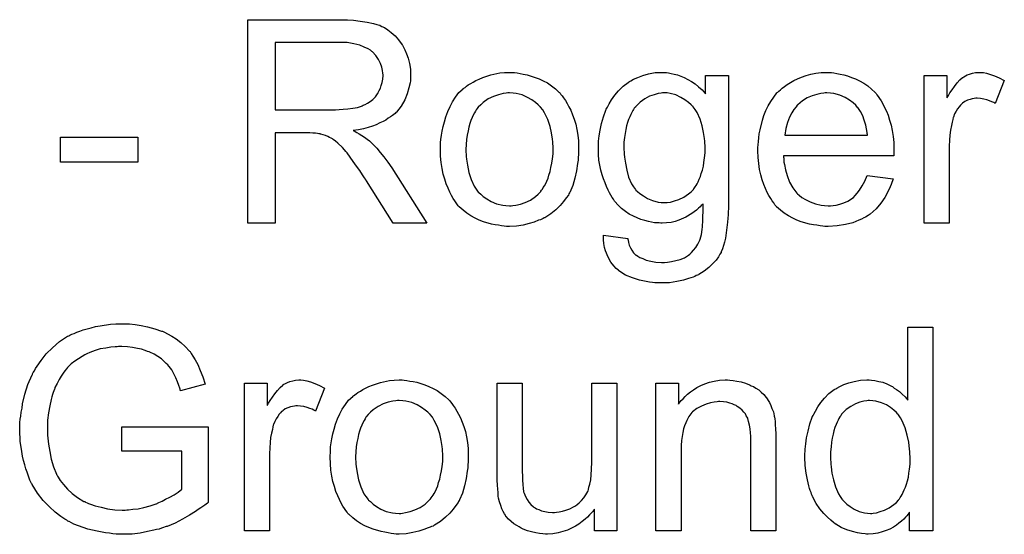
# Model space of a CAD drawing. Extents: x -1.6 to 9, y -2.8 to 5.2.
# Tile 165 of 197: x 5.213 to 5.601, y 3.728 to 3.93. Entities that reach past the tile are written whole.
import ezdxf

# ---------------------------------------------------------------- set-up
doc = ezdxf.new("R2010")
doc.units = 0
doc.layers.add('dfn6-15-57-c_document', color=1, linetype='CONTINUOUS')

msp = doc.modelspace()

# ---------------------------------------------------------------- linework, layer by layer
at = {"layer": 'dfn6-15-57-c_document', "color": 1}
for points in [[(5.341108, 3.929827), (5.34215, 3.929827), (5.344579, 3.929712), (5.347125, 3.929365), (5.349901, 3.929018), (5.352447, 3.928439), (5.35372, 3.928092), (5.354761, 3.927745), (5.354877, 3.927745), (5.354992, 3.927629), (5.355686, 3.927282), (5.356728, 3.926819), (5.358001, 3.926009), (5.359389, 3.924968), (5.360893, 3.92358), (5.362281, 3.92196), (5.36367, 3.920109), (5.36367, 3.919993), (5.363785, 3.919877), (5.364248, 3.919183), (5.364711, 3.918026), (5.365405, 3.916522), (5.365984, 3.914787), (5.366562, 3.912704), (5.366909, 3.910506), (5.367025, 3.908076), (5.367025, 3.90796), (5.367025, 3.907729), (5.367025, 3.907266), (5.366909, 3.906688), (5.366909, 3.905878), (5.366794, 3.905068), (5.366331, 3.903101), (5.365637, 3.900787), (5.364711, 3.898357), (5.363323, 3.895927), (5.362397, 3.89477), (5.361471, 3.893613), (5.361356, 3.893498), (5.36124, 3.893382), (5.360893, 3.893035), (5.36043, 3.892688), (5.359852, 3.892225), (5.359158, 3.891762), (5.358232, 3.891184), (5.357306, 3.89049), (5.356149, 3.889911), (5.354877, 3.889332), (5.353488, 3.888638), (5.351984, 3.88806), (5.350249, 3.887597), (5.348513, 3.887019), (5.346546, 3.886671), (5.344464, 3.886324), (5.344695, 3.886209), (5.345158, 3.885977), (5.345852, 3.885514), (5.346778, 3.885052), (5.34886, 3.883779), (5.349901, 3.882969), (5.350827, 3.882275), (5.351059, 3.882043), (5.351637, 3.881465), (5.352563, 3.880539), (5.35372, 3.879382), (5.354992, 3.877762), (5.356496, 3.876027), (5.358001, 3.873944), (5.35962, 3.87163), (5.373389, 3.849879), (5.360199, 3.849879), (5.34967, 3.86654), (5.34967, 3.866655), (5.349439, 3.866887), (5.349207, 3.867234), (5.34886, 3.867697), (5.34805, 3.868969), (5.347009, 3.870589), (5.345736, 3.872325), (5.344464, 3.874176), (5.343191, 3.875911), (5.342034, 3.877531), (5.341918, 3.877647), (5.341571, 3.87811), (5.340993, 3.878804), (5.340183, 3.879614), (5.338447, 3.881349), (5.337522, 3.882159), (5.336596, 3.882853), (5.33648, 3.882969), (5.336249, 3.883085), (5.335786, 3.883316), (5.335092, 3.883663), (5.334398, 3.88401), (5.333588, 3.884357), (5.331737, 3.884936), (5.331621, 3.884936), (5.33139, 3.885052), (5.330927, 3.885052), (5.330348, 3.885167), (5.329538, 3.885283), (5.328613, 3.885283), (5.32734, 3.885399), (5.313687, 3.885399), (5.313687, 3.849879), (5.303043, 3.849879), (5.303043, 3.929943), (5.340183, 3.929943), (5.341108, 3.929827)], [(5.33891, 3.921034), (5.313687, 3.921034), (5.313687, 3.894539), (5.337522, 3.894539), (5.33891, 3.894655), (5.34053, 3.89477), (5.342381, 3.894886), (5.344232, 3.895117), (5.346083, 3.895465), (5.347703, 3.895927), (5.347935, 3.896043), (5.348397, 3.896274), (5.349092, 3.896622), (5.350017, 3.897084), (5.351059, 3.897779), (5.3521, 3.898588), (5.353141, 3.89963), (5.353951, 3.900787), (5.354067, 3.900903), (5.354298, 3.901365), (5.354645, 3.902059), (5.355108, 3.902985), (5.355455, 3.904026), (5.355802, 3.905183), (5.356034, 3.906572), (5.356149, 3.90796), (5.356149, 3.908076), (5.356149, 3.908192), (5.356034, 3.908886), (5.355918, 3.909927), (5.355686, 3.911316), (5.355108, 3.912704), (5.354414, 3.914324), (5.353373, 3.915828), (5.351984, 3.917332), (5.351753, 3.917448), (5.351174, 3.91791), (5.350249, 3.918489), (5.348744, 3.919183), (5.347009, 3.919877), (5.344695, 3.920456), (5.342034, 3.920919), (5.33891, 3.921034)], [(5.407867, 3.909117), (5.408908, 3.909001), (5.410065, 3.90877), (5.411338, 3.908539), (5.412842, 3.908307), (5.415966, 3.907266), (5.417586, 3.906688), (5.419206, 3.905878), (5.420826, 3.905068), (5.422445, 3.903911), (5.423949, 3.902754), (5.425454, 3.901365), (5.425569, 3.90125), (5.425801, 3.901018), (5.426148, 3.900555), (5.426611, 3.899977), (5.427189, 3.899167), (5.427883, 3.898126), (5.428578, 3.896969), (5.429272, 3.895696), (5.429966, 3.894308), (5.43066, 3.892572), (5.431354, 3.890837), (5.431933, 3.88887), (5.432396, 3.886787), (5.432743, 3.884589), (5.432974, 3.882275), (5.43309, 3.879729), (5.43309, 3.879614), (5.43309, 3.879267), (5.43309, 3.878688), (5.43309, 3.877878), (5.432974, 3.876953), (5.432858, 3.875796), (5.432858, 3.874639), (5.432627, 3.873366), (5.43228, 3.870473), (5.431586, 3.867581), (5.430776, 3.864688), (5.429619, 3.862027), (5.429619, 3.861912), (5.429503, 3.861796), (5.429272, 3.861449), (5.42904, 3.860986), (5.42823, 3.859829), (5.427189, 3.858441), (5.425801, 3.856821), (5.424065, 3.855201), (5.422098, 3.853581), (5.419784, 3.852077), (5.419669, 3.852077), (5.419553, 3.851961), (5.419206, 3.85173), (5.418627, 3.851499), (5.418049, 3.851267), (5.417355, 3.851036), (5.415619, 3.850342), (5.413652, 3.849763), (5.411222, 3.849185), (5.408677, 3.848722), (5.4059, 3.848606), (5.404743, 3.848606), (5.403818, 3.848722), (5.402776, 3.848838), (5.401619, 3.849069), (5.400231, 3.8493), (5.398843, 3.849532), (5.395719, 3.850457), (5.393983, 3.851151), (5.392363, 3.851846), (5.390744, 3.852771), (5.389124, 3.853813), (5.38762, 3.85497), (5.386116, 3.856358), (5.386, 3.856474), (5.385769, 3.856705), (5.385421, 3.857168), (5.384959, 3.857862), (5.38438, 3.858672), (5.383802, 3.859598), (5.383107, 3.860755), (5.382413, 3.862143), (5.381719, 3.863647), (5.381025, 3.865383), (5.380446, 3.867234), (5.379868, 3.869201), (5.379405, 3.871399), (5.379058, 3.873713), (5.378827, 3.876258), (5.378711, 3.878919), (5.378711, 3.879151), (5.378711, 3.879614), (5.378827, 3.880424), (5.378827, 3.881581), (5.378942, 3.882853), (5.379174, 3.884473), (5.379405, 3.886093), (5.379868, 3.887944), (5.380331, 3.889795), (5.380909, 3.891762), (5.381603, 3.893845), (5.382529, 3.895812), (5.383454, 3.897663), (5.384727, 3.899514), (5.386, 3.90125), (5.38762, 3.902754), (5.387735, 3.902869), (5.387967, 3.902985), (5.38843, 3.903332), (5.389008, 3.903795), (5.389702, 3.904258), (5.390628, 3.904836), (5.391553, 3.905415), (5.392711, 3.905993), (5.393983, 3.906572), (5.395372, 3.90715), (5.398495, 3.908192), (5.402082, 3.909001), (5.403933, 3.909117), (5.4059, 3.909233), (5.407057, 3.909233), (5.407867, 3.909117)], [(5.467684, 3.909117), (5.468494, 3.909002), (5.469535, 3.90877), (5.470692, 3.908539), (5.471965, 3.908192), (5.473238, 3.907729), (5.474626, 3.90715), (5.476015, 3.906456), (5.477519, 3.905646), (5.478907, 3.904721), (5.480295, 3.903564), (5.481684, 3.902291), (5.482957, 3.900787), (5.482957, 3.90796), (5.491981, 3.90796), (5.491981, 3.857747), (5.491981, 3.857631), (5.491981, 3.857168), (5.491981, 3.856474), (5.491981, 3.855548), (5.491865, 3.854507), (5.491865, 3.853234), (5.49175, 3.851846), (5.491634, 3.850342), (5.491287, 3.847218), (5.490824, 3.843978), (5.490477, 3.842474), (5.49013, 3.841086), (5.489667, 3.839813), (5.489204, 3.838656), (5.489204, 3.83854), (5.489089, 3.838425), (5.488626, 3.83773), (5.488047, 3.836689), (5.487122, 3.835416), (5.485849, 3.834028), (5.484345, 3.832524), (5.482494, 3.83102), (5.480411, 3.829747), (5.480295, 3.829747), (5.48018, 3.829631), (5.479833, 3.8294), (5.47937, 3.829284), (5.478791, 3.828937), (5.478097, 3.828706), (5.476362, 3.828127), (5.474279, 3.827433), (5.471734, 3.82697), (5.468841, 3.826508), (5.465717, 3.826392), (5.464676, 3.826392), (5.463982, 3.826507), (5.463056, 3.826507), (5.462131, 3.826623), (5.460974, 3.826739), (5.459701, 3.82697), (5.45704, 3.827549), (5.454263, 3.828359), (5.451486, 3.829516), (5.448941, 3.831135), (5.448825, 3.831251), (5.448709, 3.831367), (5.447899, 3.832061), (5.446974, 3.833102), (5.445817, 3.834606), (5.44466, 3.836573), (5.443618, 3.839003), (5.443271, 3.840391), (5.44304, 3.841896), (5.442809, 3.8434), (5.442809, 3.845135), (5.452412, 3.843862), (5.452412, 3.843631), (5.452527, 3.843168), (5.452759, 3.842358), (5.45299, 3.841317), (5.453453, 3.840276), (5.454032, 3.839234), (5.454726, 3.838193), (5.455651, 3.837383), (5.455883, 3.837267), (5.456346, 3.83692), (5.457155, 3.836458), (5.458312, 3.835995), (5.459701, 3.835416), (5.461436, 3.834954), (5.463519, 3.834606), (5.465717, 3.834491), (5.466874, 3.834491), (5.468031, 3.834606), (5.469651, 3.834838), (5.471271, 3.835185), (5.473006, 3.835648), (5.474742, 3.836342), (5.476246, 3.837268), (5.476362, 3.837383), (5.476824, 3.83773), (5.477519, 3.838425), (5.478328, 3.839235), (5.479138, 3.840392), (5.479948, 3.841664), (5.480758, 3.843168), (5.481337, 3.844904), (5.481337, 3.845019), (5.481452, 3.845482), (5.481568, 3.846408), (5.481684, 3.847565), (5.4818, 3.848375), (5.4818, 3.8493), (5.481915, 3.850342), (5.481915, 3.851499), (5.481915, 3.852771), (5.482031, 3.854276), (5.482031, 3.85578), (5.482031, 3.857515), (5.481915, 3.857399), (5.481684, 3.857168), (5.481337, 3.856821), (5.480874, 3.856358), (5.480295, 3.85578), (5.479485, 3.855085), (5.47856, 3.854391), (5.477634, 3.853697), (5.475205, 3.852309), (5.472543, 3.851036), (5.471039, 3.850573), (5.46942, 3.850226), (5.467684, 3.849994), (5.465949, 3.849879), (5.46537, 3.849879), (5.464792, 3.849994), (5.463982, 3.849994), (5.46294, 3.85011), (5.461783, 3.850342), (5.460511, 3.850573), (5.459122, 3.85092), (5.457618, 3.851383), (5.456114, 3.851961), (5.45461, 3.852656), (5.45299, 3.853465), (5.451486, 3.854507), (5.449982, 3.855664), (5.448594, 3.856936), (5.447321, 3.858441), (5.447205, 3.858556), (5.44709, 3.858788), (5.446742, 3.859366), (5.44628, 3.859945), (5.445817, 3.86087), (5.445238, 3.861796), (5.44466, 3.862953), (5.444081, 3.864341), (5.443503, 3.86573), (5.442924, 3.867349), (5.442346, 3.868969), (5.441883, 3.87082), (5.441073, 3.874754), (5.440957, 3.876953), (5.440842, 3.879151), (5.440842, 3.879267), (5.440842, 3.879498), (5.440842, 3.879961), (5.440842, 3.880539), (5.440957, 3.881349), (5.440957, 3.882159), (5.441189, 3.884242), (5.441536, 3.886556), (5.442114, 3.889101), (5.442809, 3.891762), (5.44385, 3.894423), (5.44385, 3.894539), (5.443966, 3.89477), (5.444197, 3.895117), (5.444428, 3.89558), (5.445123, 3.896853), (5.446048, 3.898473), (5.447321, 3.900208), (5.448825, 3.901944), (5.45056, 3.903795), (5.452527, 3.905299), (5.452643, 3.905299), (5.452759, 3.905415), (5.453106, 3.905646), (5.453569, 3.905878), (5.454726, 3.906572), (5.456346, 3.907266), (5.458312, 3.90796), (5.460626, 3.908654), (5.463172, 3.909117), (5.465949, 3.909233), (5.46699, 3.909233), (5.467684, 3.909117)], [(5.532592, 3.909117), (5.533517, 3.909002), (5.534674, 3.90877), (5.535947, 3.908539), (5.537451, 3.908192), (5.53884, 3.907845), (5.540459, 3.907266), (5.541963, 3.906688), (5.543583, 3.905878), (5.545203, 3.904952), (5.546823, 3.903911), (5.548327, 3.902638), (5.549715, 3.90125), (5.549831, 3.901134), (5.550062, 3.900903), (5.55041, 3.90044), (5.550872, 3.899746), (5.551451, 3.898936), (5.552029, 3.89801), (5.552724, 3.896853), (5.553418, 3.895465), (5.554112, 3.893961), (5.554806, 3.892341), (5.555385, 3.89049), (5.555963, 3.888523), (5.556426, 3.886324), (5.556773, 3.88401), (5.557005, 3.881581), (5.55712, 3.87892), (5.55712, 3.878804), (5.55712, 3.878341), (5.55712, 3.877531), (5.557005, 3.876374), (5.513617, 3.876374), (5.513617, 3.876258), (5.513617, 3.875911), (5.513733, 3.875449), (5.513733, 3.874754), (5.513848, 3.873945), (5.51408, 3.873019), (5.514427, 3.870936), (5.515121, 3.868622), (5.516047, 3.866077), (5.517319, 3.863763), (5.518939, 3.86168), (5.519055, 3.86168), (5.519171, 3.861449), (5.519865, 3.86087), (5.520906, 3.860061), (5.522294, 3.859251), (5.524146, 3.858325), (5.526228, 3.857515), (5.528542, 3.856937), (5.529815, 3.856821), (5.531203, 3.856705), (5.532129, 3.856705), (5.53317, 3.856821), (5.534443, 3.857052), (5.535831, 3.857399), (5.537451, 3.857862), (5.538955, 3.858556), (5.540459, 3.859482), (5.540575, 3.859598), (5.541154, 3.860061), (5.541848, 3.860755), (5.542658, 3.86168), (5.543583, 3.862953), (5.544625, 3.864573), (5.545666, 3.866424), (5.546592, 3.868622), (5.556773, 3.86735), (5.556773, 3.867234), (5.556657, 3.867003), (5.556542, 3.86654), (5.55631, 3.865845), (5.555963, 3.865151), (5.555616, 3.864226), (5.55469, 3.862259), (5.553533, 3.860061), (5.551914, 3.857747), (5.550062, 3.855548), (5.547748, 3.853466), (5.547633, 3.853466), (5.547401, 3.853234), (5.547054, 3.853003), (5.546592, 3.852656), (5.545897, 3.852309), (5.545203, 3.851961), (5.544278, 3.851499), (5.543236, 3.851036), (5.542079, 3.850573), (5.540922, 3.85011), (5.53803, 3.849416), (5.53479, 3.848838), (5.531203, 3.848606), (5.529931, 3.848606), (5.529121, 3.848722), (5.528079, 3.848838), (5.526807, 3.849069), (5.525418, 3.8493), (5.523914, 3.849532), (5.520675, 3.850457), (5.518939, 3.851152), (5.517319, 3.851846), (5.515584, 3.852771), (5.513964, 3.853813), (5.51246, 3.85497), (5.510956, 3.856358), (5.51084, 3.856474), (5.510609, 3.856705), (5.510262, 3.857168), (5.509799, 3.857862), (5.50922, 3.858672), (5.508642, 3.859598), (5.507948, 3.860755), (5.507253, 3.862027), (5.506559, 3.863532), (5.505865, 3.865151), (5.505287, 3.867003), (5.504708, 3.868969), (5.504245, 3.871052), (5.503898, 3.873366), (5.503667, 3.875796), (5.503551, 3.878341), (5.503551, 3.878457), (5.503551, 3.879035), (5.503551, 3.879729), (5.503667, 3.880771), (5.503783, 3.882044), (5.503898, 3.883432), (5.50413, 3.885052), (5.504477, 3.886671), (5.505402, 3.890374), (5.505981, 3.892225), (5.506675, 3.894192), (5.507601, 3.896043), (5.508642, 3.897779), (5.509799, 3.899514), (5.511072, 3.901134), (5.511187, 3.90125), (5.511419, 3.901481), (5.511882, 3.901828), (5.51246, 3.902407), (5.513154, 3.902985), (5.51408, 3.903679), (5.515121, 3.904489), (5.516394, 3.905184), (5.517667, 3.905993), (5.519171, 3.906688), (5.52079, 3.907382), (5.522526, 3.90796), (5.524377, 3.908539), (5.526344, 3.908886), (5.528427, 3.909117), (5.530625, 3.909233), (5.531782, 3.909233), (5.532592, 3.909117)], [(5.592293, 3.909117), (5.593566, 3.908886), (5.59507, 3.908423), (5.59669, 3.907845), (5.598541, 3.907035), (5.600508, 3.905993), (5.596921, 3.896969), (5.596805, 3.897084), (5.596342, 3.897316), (5.595648, 3.897663), (5.594723, 3.89801), (5.593681, 3.898357), (5.592409, 3.898704), (5.591136, 3.898936), (5.589863, 3.899051), (5.589285, 3.899051), (5.588706, 3.898936), (5.587896, 3.89882), (5.587087, 3.898589), (5.586045, 3.898242), (5.585004, 3.897779), (5.584078, 3.897084), (5.583963, 3.896969), (5.583615, 3.896737), (5.583268, 3.896275), (5.58269, 3.895696), (5.582111, 3.894886), (5.581533, 3.893961), (5.580954, 3.892919), (5.580492, 3.891647), (5.580376, 3.891415), (5.58026, 3.890721), (5.580029, 3.88968), (5.579682, 3.888291), (5.579335, 3.886556), (5.579103, 3.884589), (5.578988, 3.882506), (5.578872, 3.880192), (5.578872, 3.849879), (5.569037, 3.849879), (5.569037, 3.90796), (5.577946, 3.90796), (5.577946, 3.899167), (5.578062, 3.899283), (5.578525, 3.900093), (5.579103, 3.901134), (5.580029, 3.902407), (5.580954, 3.903679), (5.581996, 3.905068), (5.583037, 3.906225), (5.584078, 3.90715), (5.584194, 3.907266), (5.584541, 3.907497), (5.585235, 3.907845), (5.58593, 3.908192), (5.586855, 3.908539), (5.588012, 3.908886), (5.589169, 3.909117), (5.590442, 3.909233), (5.591252, 3.909233), (5.592293, 3.909117)], [(5.4059, 3.901134), (5.405206, 3.901134), (5.404628, 3.901018), (5.403355, 3.900903), (5.401619, 3.90044), (5.399653, 3.899745), (5.39757, 3.89882), (5.395603, 3.897432), (5.394562, 3.896506), (5.393636, 3.89558), (5.393636, 3.895465), (5.393405, 3.895349), (5.393173, 3.895002), (5.392826, 3.894539), (5.392479, 3.893961), (5.392132, 3.893266), (5.391669, 3.892341), (5.391206, 3.891415), (5.390744, 3.890258), (5.390281, 3.889101), (5.389934, 3.887713), (5.389587, 3.886209), (5.389239, 3.884589), (5.389008, 3.882853), (5.388892, 3.880886), (5.388777, 3.878919), (5.388777, 3.878804), (5.388777, 3.878457), (5.388777, 3.877878), (5.388892, 3.877068), (5.388892, 3.876143), (5.389008, 3.875101), (5.389355, 3.872672), (5.389934, 3.869895), (5.390859, 3.867118), (5.392016, 3.864457), (5.392826, 3.8633), (5.393636, 3.862143), (5.393752, 3.862143), (5.393868, 3.861912), (5.394562, 3.861333), (5.395603, 3.860407), (5.396991, 3.859482), (5.398727, 3.858441), (5.40081, 3.857515), (5.403239, 3.856936), (5.404512, 3.856821), (5.4059, 3.856705), (5.406595, 3.856705), (5.407173, 3.856821), (5.408446, 3.857052), (5.410181, 3.857399), (5.412032, 3.858093), (5.414115, 3.859019), (5.416082, 3.860407), (5.417123, 3.861333), (5.418049, 3.862259), (5.418164, 3.862374), (5.41828, 3.86249), (5.418512, 3.862837), (5.418859, 3.8633), (5.419206, 3.863878), (5.419669, 3.864573), (5.420131, 3.865498), (5.420594, 3.866424), (5.421057, 3.867581), (5.421404, 3.868854), (5.421867, 3.870242), (5.422214, 3.871746), (5.422561, 3.873482), (5.422792, 3.875217), (5.423024, 3.877184), (5.423024, 3.879267), (5.423024, 3.879382), (5.423024, 3.879729), (5.423024, 3.880308), (5.422908, 3.881002), (5.422908, 3.881928), (5.422792, 3.882969), (5.422445, 3.885399), (5.421867, 3.887944), (5.420941, 3.890721), (5.419669, 3.893266), (5.418974, 3.894539), (5.418049, 3.89558), (5.418049, 3.895696), (5.417817, 3.895812), (5.417123, 3.896506), (5.416082, 3.897316), (5.414694, 3.898357), (5.412958, 3.899398), (5.410875, 3.900324), (5.408561, 3.900903), (5.407289, 3.901018), (5.4059, 3.901134)], [(5.467916, 3.901134), (5.466064, 3.901134), (5.465601, 3.901018), (5.464329, 3.900903), (5.462825, 3.90044), (5.460974, 3.899861), (5.459122, 3.89882), (5.457271, 3.897547), (5.456346, 3.896622), (5.45542, 3.895696), (5.45542, 3.89558), (5.455189, 3.895465), (5.454957, 3.895117), (5.454726, 3.894655), (5.454379, 3.894192), (5.454032, 3.893498), (5.453569, 3.892688), (5.453222, 3.891762), (5.452759, 3.890721), (5.452296, 3.889448), (5.451949, 3.888175), (5.451602, 3.886787), (5.45137, 3.885167), (5.451139, 3.883548), (5.450908, 3.881812), (5.450908, 3.879845), (5.450908, 3.879729), (5.450908, 3.879382), (5.450908, 3.878804), (5.451023, 3.877994), (5.451023, 3.877068), (5.451139, 3.875911), (5.451486, 3.873482), (5.452065, 3.870705), (5.452759, 3.868044), (5.453916, 3.865383), (5.45461, 3.864226), (5.45542, 3.863184), (5.455651, 3.862953), (5.45623, 3.862374), (5.457155, 3.861564), (5.458544, 3.860639), (5.460164, 3.859598), (5.462131, 3.858788), (5.464329, 3.858209), (5.465486, 3.858093), (5.466758, 3.857978), (5.467453, 3.857978), (5.467916, 3.858094), (5.469188, 3.858209), (5.470808, 3.858672), (5.472543, 3.859251), (5.47451, 3.860176), (5.476362, 3.861449), (5.477287, 3.862259), (5.478213, 3.863184), (5.478213, 3.8633), (5.478444, 3.863416), (5.478676, 3.863763), (5.478907, 3.864226), (5.479254, 3.864689), (5.479717, 3.865383), (5.480064, 3.866193), (5.480527, 3.867234), (5.48099, 3.868275), (5.481337, 3.869432), (5.4818, 3.870821), (5.482147, 3.872325), (5.482378, 3.873829), (5.482609, 3.875564), (5.482841, 3.877531), (5.482841, 3.879498), (5.482841, 3.879614), (5.482841, 3.879961), (5.482841, 3.880539), (5.482725, 3.881234), (5.482725, 3.882159), (5.482609, 3.8832), (5.482262, 3.885515), (5.481684, 3.888176), (5.480874, 3.890837), (5.479717, 3.893498), (5.478907, 3.894655), (5.478097, 3.895696), (5.478097, 3.895812), (5.477866, 3.895927), (5.477287, 3.896506), (5.476246, 3.897432), (5.474858, 3.898473), (5.473238, 3.899398), (5.471271, 3.900324), (5.469073, 3.900903), (5.467916, 3.901134)], [(5.530741, 3.901134), (5.530046, 3.901134), (5.529584, 3.901018), (5.528311, 3.900903), (5.526807, 3.900555), (5.524956, 3.899977), (5.522989, 3.899167), (5.521137, 3.89801), (5.519286, 3.896506), (5.519055, 3.896275), (5.518592, 3.895696), (5.517782, 3.894655), (5.516972, 3.893266), (5.516047, 3.891647), (5.515237, 3.889564), (5.514543, 3.887134), (5.514195, 3.884473), (5.546707, 3.884473), (5.546707, 3.884589), (5.546707, 3.88482), (5.546592, 3.885167), (5.546592, 3.88563), (5.54636, 3.887019), (5.546013, 3.888523), (5.545435, 3.890374), (5.544856, 3.892109), (5.54393, 3.893845), (5.542889, 3.895349), (5.542889, 3.895465), (5.542658, 3.89558), (5.542079, 3.896275), (5.541038, 3.8972), (5.53965, 3.898242), (5.537914, 3.899283), (5.535831, 3.900208), (5.533402, 3.900903), (5.532129, 3.901018), (5.530741, 3.901134)], [(5.259771, 3.873944), (5.229342, 3.873944), (5.229342, 3.883779), (5.259771, 3.883779), (5.259771, 3.873944)], [(5.25549, 3.810263), (5.256416, 3.810263), (5.258614, 3.810032), (5.261044, 3.809685), (5.263589, 3.809106), (5.266366, 3.808412), (5.269027, 3.807486), (5.269143, 3.807486), (5.269374, 3.807371), (5.269721, 3.807255), (5.270184, 3.807023), (5.271457, 3.806329), (5.273077, 3.805519), (5.274812, 3.804362), (5.276663, 3.802974), (5.278399, 3.80147), (5.280019, 3.799619), (5.28025, 3.799387), (5.280713, 3.798693), (5.281407, 3.797652), (5.282333, 3.796148), (5.283258, 3.794296), (5.2843, 3.791983), (5.285341, 3.789437), (5.286151, 3.786545), (5.276548, 3.783999), (5.276548, 3.784115), (5.276432, 3.784231), (5.276316, 3.784578), (5.276201, 3.785041), (5.275854, 3.786082), (5.275391, 3.78747), (5.274697, 3.78909), (5.273887, 3.790594), (5.273077, 3.792214), (5.272035, 3.793602), (5.27192, 3.793718), (5.271573, 3.794181), (5.270878, 3.794759), (5.270069, 3.795569), (5.269027, 3.796495), (5.267639, 3.79742), (5.266135, 3.798346), (5.264399, 3.799156), (5.264168, 3.799272), (5.263589, 3.799503), (5.262548, 3.79985), (5.26116, 3.800313), (5.25954, 3.80066), (5.257689, 3.801007), (5.255606, 3.801238), (5.253408, 3.801354), (5.252135, 3.801354), (5.251556, 3.801238), (5.250862, 3.801238), (5.249127, 3.801123), (5.24716, 3.800776), (5.244962, 3.800429), (5.242879, 3.79985), (5.240796, 3.79904), (5.240565, 3.798925), (5.239871, 3.798693), (5.238945, 3.798115), (5.237788, 3.797536), (5.2364, 3.79661), (5.234896, 3.795685), (5.233507, 3.794528), (5.232235, 3.793255), (5.232119, 3.79314), (5.231656, 3.792677), (5.231078, 3.791867), (5.230383, 3.790941), (5.229574, 3.789784), (5.228764, 3.788396), (5.227954, 3.786892), (5.227144, 3.785272), (5.227144, 3.785156), (5.227028, 3.784925), (5.226912, 3.784578), (5.226681, 3.783999), (5.22645, 3.783305), (5.226218, 3.782495), (5.225871, 3.78157), (5.22564, 3.780528), (5.225061, 3.778099), (5.224598, 3.775322), (5.224251, 3.772429), (5.224136, 3.76919), (5.224136, 3.769074), (5.224136, 3.768727), (5.224136, 3.768148), (5.224251, 3.767454), (5.224251, 3.766528), (5.224367, 3.765372), (5.224483, 3.764215), (5.224598, 3.762942), (5.225061, 3.760049), (5.22564, 3.757041), (5.226565, 3.754033), (5.227722, 3.75114), (5.227722, 3.751025), (5.227954, 3.750793), (5.228069, 3.750446), (5.228417, 3.749983), (5.229226, 3.748711), (5.230499, 3.747091), (5.232003, 3.745355), (5.233854, 3.74362), (5.236053, 3.742), (5.238482, 3.740496), (5.238598, 3.740496), (5.238829, 3.74038), (5.239177, 3.740149), (5.239755, 3.739918), (5.240334, 3.739686), (5.241144, 3.739455), (5.242995, 3.73876), (5.245309, 3.738182), (5.247854, 3.737604), (5.250631, 3.737141), (5.253523, 3.737025), (5.25468, 3.737025), (5.255375, 3.737141), (5.256069, 3.737141), (5.257804, 3.737372), (5.259887, 3.737604), (5.262085, 3.738066), (5.264515, 3.73876), (5.266945, 3.73957), (5.26706, 3.73957), (5.267292, 3.739686), (5.267523, 3.739802), (5.267986, 3.740033), (5.269259, 3.740612), (5.270647, 3.741306), (5.272267, 3.742116), (5.274002, 3.743041), (5.275622, 3.744083), (5.277011, 3.74524), (5.277011, 3.760281), (5.253408, 3.760281), (5.253408, 3.769768), (5.287423, 3.769768), (5.287423, 3.740033), (5.287308, 3.739918), (5.287076, 3.739802), (5.286614, 3.739455), (5.286035, 3.738992), (5.285341, 3.738529), (5.284531, 3.737951), (5.28349, 3.737256), (5.282448, 3.736562), (5.280019, 3.735058), (5.277242, 3.733438), (5.274349, 3.731934), (5.271225, 3.730662), (5.27111, 3.730662), (5.270878, 3.730546), (5.270416, 3.73043), (5.269837, 3.730199), (5.269027, 3.729967), (5.268102, 3.72962), (5.26706, 3.729389), (5.266019, 3.729157), (5.263474, 3.728579), (5.260581, 3.728), (5.257457, 3.727653), (5.254218, 3.727538), (5.253061, 3.727538), (5.252251, 3.727653), (5.251209, 3.727653), (5.249937, 3.727769), (5.248548, 3.728), (5.247044, 3.728116), (5.243689, 3.72881), (5.240102, 3.72962), (5.2364, 3.730893), (5.234549, 3.731587), (5.232697, 3.732513), (5.232582, 3.732628), (5.232235, 3.732744), (5.231772, 3.733091), (5.231078, 3.733438), (5.230268, 3.734017), (5.229458, 3.734595), (5.22726, 3.736215), (5.224945, 3.738298), (5.222516, 3.740843), (5.220202, 3.743736), (5.218119, 3.747091), (5.218119, 3.747207), (5.217888, 3.747554), (5.217656, 3.748017), (5.217309, 3.748826), (5.216962, 3.749636), (5.216615, 3.750793), (5.216152, 3.75195), (5.21569, 3.753339), (5.215227, 3.754843), (5.214764, 3.756578), (5.214417, 3.758314), (5.21407, 3.760165), (5.213491, 3.764215), (5.21326, 3.768495), (5.21326, 3.768611), (5.21326, 3.769074), (5.21326, 3.769652), (5.213376, 3.770462), (5.213376, 3.771504), (5.213491, 3.772776), (5.213723, 3.774049), (5.213838, 3.775553), (5.214185, 3.777173), (5.214417, 3.778908), (5.215342, 3.782611), (5.216499, 3.786429), (5.218119, 3.790247), (5.218235, 3.790363), (5.218351, 3.79071), (5.218582, 3.791173), (5.219045, 3.791867), (5.219508, 3.792792), (5.220086, 3.793718), (5.221706, 3.795916), (5.223673, 3.798462), (5.226102, 3.800891), (5.228879, 3.803321), (5.230499, 3.804362), (5.232119, 3.805404), (5.232235, 3.805519), (5.232582, 3.805635), (5.233044, 3.805867), (5.233739, 3.806214), (5.234664, 3.806561), (5.235706, 3.807023), (5.236863, 3.807486), (5.238251, 3.807949), (5.239755, 3.808412), (5.241375, 3.808759), (5.24311, 3.809222), (5.244962, 3.809569), (5.249011, 3.810147), (5.251094, 3.810379), (5.254796, 3.810379), (5.25549, 3.810263)], [(5.572393, 3.728926), (5.563252, 3.728926), (5.563252, 3.736215), (5.563137, 3.736099), (5.563021, 3.735868), (5.562674, 3.735405), (5.562211, 3.734827), (5.561632, 3.734248), (5.560938, 3.733554), (5.560128, 3.732744), (5.559087, 3.731934), (5.558046, 3.731124), (5.556889, 3.730314), (5.5555, 3.72962), (5.553996, 3.729042), (5.552492, 3.728463), (5.550757, 3.728001), (5.548905, 3.727769), (5.546939, 3.727653), (5.546244, 3.727653), (5.545782, 3.727769), (5.544393, 3.727885), (5.542773, 3.728116), (5.540806, 3.728579), (5.538608, 3.729273), (5.53641, 3.730199), (5.534212, 3.731472), (5.534096, 3.731472), (5.53398, 3.731703), (5.533286, 3.732166), (5.532245, 3.733091), (5.530972, 3.734248), (5.529468, 3.735752), (5.527964, 3.737604), (5.52646, 3.739686), (5.525187, 3.742116), (5.525187, 3.742232), (5.525071, 3.742463), (5.524956, 3.74281), (5.524724, 3.743273), (5.524493, 3.743967), (5.524146, 3.744777), (5.523914, 3.745587), (5.523683, 3.746628), (5.523104, 3.748942), (5.522526, 3.751603), (5.522179, 3.754611), (5.522063, 3.757851), (5.522063, 3.757967), (5.522063, 3.758198), (5.522063, 3.758661), (5.522063, 3.759355), (5.522179, 3.760049), (5.522179, 3.760975), (5.52241, 3.763058), (5.522757, 3.765487), (5.523336, 3.768148), (5.52403, 3.770925), (5.524956, 3.773586), (5.524956, 3.773702), (5.525071, 3.773933), (5.525303, 3.77428), (5.525534, 3.774743), (5.526228, 3.776016), (5.527154, 3.777636), (5.528311, 3.779371), (5.529815, 3.781107), (5.531551, 3.782958), (5.533633, 3.784462), (5.533749, 3.784462), (5.533864, 3.784578), (5.534212, 3.784809), (5.534674, 3.785041), (5.535831, 3.785619), (5.537451, 3.786429), (5.539302, 3.787123), (5.541501, 3.787702), (5.54393, 3.788164), (5.546476, 3.78828), (5.547401, 3.78828), (5.548327, 3.788164), (5.5496, 3.788049), (5.551104, 3.787702), (5.552724, 3.787355), (5.554343, 3.786776), (5.555847, 3.785966), (5.556079, 3.785851), (5.556542, 3.785619), (5.557236, 3.785041), (5.558162, 3.784462), (5.559319, 3.783652), (5.56036, 3.782611), (5.561517, 3.78157), (5.562558, 3.780297), (5.562558, 3.80899), (5.572393, 3.80899), (5.572393, 3.728926)], [(5.32491, 3.788164), (5.326183, 3.787933), (5.327687, 3.78747), (5.329307, 3.786892), (5.331158, 3.786082), (5.333125, 3.785041), (5.329538, 3.776016), (5.329423, 3.776132), (5.32896, 3.776363), (5.328266, 3.77671), (5.32734, 3.777057), (5.326299, 3.777404), (5.325026, 3.777751), (5.323753, 3.777983), (5.322481, 3.778099), (5.321902, 3.778099), (5.321324, 3.777983), (5.320514, 3.777867), (5.319704, 3.777636), (5.318663, 3.777289), (5.317621, 3.776826), (5.316696, 3.776132), (5.31658, 3.776016), (5.316233, 3.775785), (5.315886, 3.775322), (5.315307, 3.774743), (5.314729, 3.773933), (5.31415, 3.773008), (5.313572, 3.771966), (5.313109, 3.770694), (5.312993, 3.770462), (5.312877, 3.769768), (5.312646, 3.768727), (5.312299, 3.767338), (5.311952, 3.765603), (5.311721, 3.763636), (5.311605, 3.761553), (5.311489, 3.759239), (5.311489, 3.728926), (5.301655, 3.728926), (5.301655, 3.787007), (5.310564, 3.787007), (5.310564, 3.778214), (5.310679, 3.77833), (5.311142, 3.77914), (5.311721, 3.780181), (5.312646, 3.781454), (5.313572, 3.782727), (5.314613, 3.784115), (5.315654, 3.785272), (5.316696, 3.786198), (5.316811, 3.786313), (5.317158, 3.786545), (5.317853, 3.786892), (5.318547, 3.787239), (5.319472, 3.787586), (5.320629, 3.787933), (5.321786, 3.788164), (5.323059, 3.78828), (5.323869, 3.78828), (5.32491, 3.788164)], [(5.36448, 3.788164), (5.365521, 3.788049), (5.366678, 3.787817), (5.367951, 3.787586), (5.369455, 3.787354), (5.372579, 3.786313), (5.374199, 3.785735), (5.375818, 3.784925), (5.377438, 3.784115), (5.379058, 3.782958), (5.380562, 3.781801), (5.382066, 3.780412), (5.382182, 3.780297), (5.382413, 3.780065), (5.38276, 3.779603), (5.383223, 3.779024), (5.383802, 3.778214), (5.384496, 3.777173), (5.38519, 3.776016), (5.385884, 3.774743), (5.386578, 3.773355), (5.387273, 3.771619), (5.387967, 3.769884), (5.388545, 3.767917), (5.389008, 3.765834), (5.389355, 3.763636), (5.389587, 3.761322), (5.389702, 3.758777), (5.389702, 3.758661), (5.389702, 3.758314), (5.389702, 3.757735), (5.389702, 3.756925), (5.389587, 3.756), (5.389471, 3.754843), (5.389471, 3.753686), (5.389239, 3.752413), (5.388892, 3.749521), (5.388198, 3.746628), (5.387388, 3.743736), (5.386231, 3.741075), (5.386231, 3.740959), (5.386116, 3.740843), (5.385884, 3.740496), (5.385653, 3.740033), (5.384843, 3.738876), (5.383802, 3.737488), (5.382413, 3.735868), (5.380678, 3.734248), (5.378711, 3.732628), (5.376397, 3.731124), (5.376281, 3.731124), (5.376165, 3.731009), (5.375818, 3.730777), (5.37524, 3.730546), (5.374661, 3.730314), (5.373967, 3.730083), (5.372232, 3.729389), (5.370265, 3.72881), (5.367835, 3.728232), (5.36529, 3.727769), (5.362513, 3.727653), (5.361356, 3.727653), (5.36043, 3.727769), (5.359389, 3.727885), (5.358232, 3.728116), (5.356843, 3.728347), (5.355455, 3.728579), (5.352331, 3.729505), (5.350596, 3.730199), (5.348976, 3.730893), (5.347356, 3.731818), (5.345736, 3.73286), (5.344232, 3.734017), (5.342728, 3.735405), (5.342612, 3.735521), (5.342381, 3.735752), (5.342034, 3.736215), (5.341571, 3.736909), (5.340993, 3.737719), (5.340414, 3.738645), (5.33972, 3.739802), (5.339026, 3.74119), (5.338332, 3.742694), (5.337637, 3.74443), (5.337059, 3.746281), (5.33648, 3.748248), (5.336017, 3.750446), (5.33567, 3.75276), (5.335439, 3.755306), (5.335323, 3.757967), (5.335323, 3.758198), (5.335323, 3.758661), (5.335439, 3.759471), (5.335439, 3.760628), (5.335555, 3.761901), (5.335786, 3.76352), (5.336017, 3.76514), (5.33648, 3.766991), (5.336943, 3.768843), (5.337522, 3.770809), (5.338216, 3.772892), (5.339141, 3.774859), (5.340067, 3.77671), (5.34134, 3.778561), (5.342612, 3.780297), (5.344232, 3.781801), (5.344348, 3.781917), (5.344579, 3.782032), (5.345042, 3.782379), (5.345621, 3.782842), (5.346315, 3.783305), (5.34724, 3.783883), (5.348166, 3.784462), (5.349323, 3.785041), (5.350596, 3.785619), (5.351984, 3.786198), (5.355108, 3.787239), (5.358695, 3.788049), (5.360546, 3.788164), (5.362513, 3.78828), (5.36367, 3.78828), (5.36448, 3.788164)], [(5.49256, 3.788164), (5.493832, 3.788049), (5.495336, 3.787817), (5.496956, 3.78747), (5.498692, 3.787008), (5.500311, 3.786313), (5.500543, 3.786198), (5.501006, 3.785966), (5.501816, 3.785619), (5.502741, 3.785041), (5.503898, 3.784346), (5.50494, 3.783421), (5.505981, 3.782495), (5.506906, 3.781338), (5.507022, 3.781222), (5.507253, 3.78076), (5.507601, 3.780181), (5.508179, 3.779371), (5.508642, 3.778214), (5.509105, 3.777057), (5.509683, 3.775669), (5.51003, 3.774165), (5.51003, 3.774049), (5.510146, 3.773586), (5.510262, 3.772892), (5.510377, 3.771966), (5.510377, 3.770578), (5.510493, 3.768958), (5.510609, 3.766991), (5.510609, 3.764562), (5.510609, 3.728926), (5.500774, 3.728926), (5.500774, 3.764099), (5.500774, 3.764215), (5.500774, 3.76433), (5.500774, 3.76514), (5.500774, 3.766182), (5.500659, 3.767454), (5.500543, 3.768958), (5.500311, 3.770462), (5.499964, 3.771851), (5.499617, 3.773124), (5.499617, 3.773239), (5.499386, 3.773586), (5.499039, 3.774165), (5.498692, 3.774859), (5.498113, 3.775553), (5.497419, 3.776363), (5.496493, 3.777173), (5.495452, 3.777867), (5.495336, 3.777983), (5.494989, 3.778214), (5.494295, 3.778446), (5.493485, 3.778793), (5.49256, 3.77914), (5.491403, 3.779487), (5.490014, 3.779603), (5.488626, 3.779718), (5.488047, 3.779718), (5.487584, 3.779603), (5.486427, 3.779487), (5.484923, 3.779256), (5.483304, 3.778677), (5.481452, 3.777983), (5.479601, 3.777057), (5.477866, 3.775669), (5.477634, 3.775438), (5.477172, 3.774859), (5.476824, 3.774396), (5.476477, 3.773818), (5.476015, 3.773124), (5.475667, 3.772314), (5.475205, 3.771388), (5.474742, 3.770231), (5.474395, 3.768958), (5.474048, 3.76757), (5.473816, 3.766066), (5.473585, 3.764446), (5.473353, 3.762479), (5.473353, 3.760512), (5.473353, 3.728926), (5.463519, 3.728926), (5.463519, 3.787007), (5.472312, 3.787008), (5.472312, 3.778677), (5.472428, 3.778793), (5.472659, 3.77914), (5.473006, 3.779603), (5.473469, 3.780181), (5.474163, 3.780875), (5.474973, 3.781685), (5.475899, 3.782611), (5.477056, 3.783537), (5.478213, 3.784346), (5.479601, 3.785272), (5.481105, 3.786082), (5.482725, 3.786776), (5.484576, 3.787355), (5.486427, 3.787817), (5.48851, 3.788164), (5.490708, 3.78828), (5.491634, 3.78828), (5.49256, 3.788164)], [(5.448131, 3.728926), (5.439338, 3.728926), (5.439338, 3.737372), (5.439222, 3.737256), (5.43899, 3.736909), (5.438643, 3.736447), (5.438065, 3.735868), (5.437371, 3.735174), (5.436561, 3.734248), (5.435635, 3.733438), (5.434478, 3.732513), (5.433206, 3.731587), (5.431817, 3.730777), (5.430313, 3.729967), (5.428693, 3.729157), (5.426842, 3.728579), (5.424991, 3.728116), (5.422908, 3.727769), (5.420826, 3.727653), (5.420016, 3.727653), (5.418974, 3.727769), (5.417702, 3.727885), (5.416198, 3.728116), (5.414578, 3.728463), (5.412958, 3.728926), (5.411222, 3.72962), (5.410991, 3.729736), (5.410528, 3.729967), (5.409718, 3.73043), (5.408793, 3.731009), (5.407636, 3.731703), (5.406595, 3.732513), (5.405553, 3.733438), (5.404628, 3.73448), (5.404512, 3.734595), (5.40428, 3.735058), (5.403933, 3.735637), (5.403471, 3.736562), (5.402892, 3.737604), (5.402429, 3.738876), (5.401967, 3.740265), (5.401619, 3.741769), (5.401619, 3.741884), (5.401504, 3.742347), (5.401388, 3.743041), (5.401388, 3.743967), (5.401272, 3.745355), (5.401157, 3.74686), (5.401041, 3.748826), (5.401041, 3.751025), (5.401041, 3.787007), (5.410875, 3.787007), (5.410875, 3.754727), (5.410875, 3.754611), (5.410875, 3.75438), (5.410875, 3.754033), (5.410875, 3.753454), (5.410875, 3.752182), (5.410991, 3.750562), (5.410991, 3.748826), (5.411107, 3.747091), (5.411222, 3.745587), (5.411454, 3.744314), (5.411454, 3.744198), (5.411685, 3.743736), (5.411917, 3.743041), (5.412264, 3.742116), (5.412842, 3.74119), (5.413537, 3.740149), (5.414346, 3.739223), (5.415388, 3.738298), (5.415503, 3.738182), (5.415966, 3.737951), (5.416545, 3.737604), (5.41747, 3.737256), (5.418512, 3.736794), (5.419784, 3.736447), (5.421173, 3.736215), (5.422792, 3.736099), (5.423602, 3.736099), (5.424412, 3.736215), (5.425454, 3.736331), (5.426726, 3.736678), (5.428115, 3.737025), (5.429619, 3.737604), (5.431123, 3.738298), (5.431354, 3.738413), (5.431817, 3.73876), (5.432511, 3.739223), (5.433321, 3.739918), (5.434247, 3.740843), (5.435172, 3.741884), (5.435982, 3.743041), (5.436676, 3.74443), (5.436792, 3.744661), (5.436908, 3.745124), (5.437139, 3.74605), (5.437486, 3.747322), (5.437833, 3.748942), (5.438065, 3.750909), (5.438181, 3.753223), (5.438296, 3.755884), (5.438296, 3.787007), (5.448131, 3.787007), (5.448131, 3.728926)], [(5.362513, 3.780181), (5.361819, 3.780181), (5.36124, 3.780065), (5.359967, 3.77995), (5.358232, 3.779487), (5.356265, 3.778793), (5.354182, 3.777867), (5.352216, 3.776479), (5.351174, 3.775553), (5.350249, 3.774628), (5.350249, 3.774512), (5.350017, 3.774396), (5.349786, 3.774049), (5.349439, 3.773586), (5.349092, 3.773008), (5.348744, 3.772314), (5.348282, 3.771388), (5.347819, 3.770462), (5.347356, 3.769305), (5.346893, 3.768148), (5.346546, 3.76676), (5.346199, 3.765256), (5.345852, 3.763636), (5.345621, 3.761901), (5.345505, 3.759934), (5.345389, 3.757967), (5.345389, 3.757851), (5.345389, 3.757504), (5.345389, 3.756925), (5.345505, 3.756115), (5.345505, 3.75519), (5.345621, 3.754149), (5.345968, 3.751719), (5.346546, 3.748942), (5.347472, 3.746165), (5.348629, 3.743504), (5.349439, 3.742347), (5.350249, 3.74119), (5.350364, 3.74119), (5.35048, 3.740959), (5.351174, 3.74038), (5.352216, 3.739455), (5.353604, 3.738529), (5.355339, 3.737488), (5.357422, 3.736562), (5.359852, 3.735984), (5.361124, 3.735868), (5.362513, 3.735752), (5.363207, 3.735752), (5.363785, 3.735868), (5.365058, 3.736099), (5.366794, 3.736447), (5.368645, 3.737141), (5.370727, 3.738066), (5.372694, 3.739455), (5.373736, 3.74038), (5.374661, 3.741306), (5.374777, 3.741422), (5.374893, 3.741537), (5.375124, 3.741884), (5.375471, 3.742347), (5.375818, 3.742926), (5.376281, 3.74362), (5.376744, 3.744546), (5.377207, 3.745471), (5.377669, 3.746628), (5.378017, 3.747901), (5.378479, 3.749289), (5.378827, 3.750793), (5.379174, 3.752529), (5.379405, 3.754264), (5.379636, 3.756231), (5.379636, 3.758314), (5.379636, 3.75843), (5.379636, 3.758777), (5.379636, 3.759355), (5.379521, 3.760049), (5.379521, 3.760975), (5.379405, 3.762016), (5.379058, 3.764446), (5.378479, 3.766991), (5.377554, 3.769768), (5.376281, 3.772314), (5.375587, 3.773586), (5.374661, 3.774628), (5.374661, 3.774743), (5.37443, 3.774859), (5.373736, 3.775553), (5.372694, 3.776363), (5.371306, 3.777404), (5.36957, 3.778446), (5.367488, 3.779371), (5.365174, 3.77995), (5.363901, 3.780065), (5.362513, 3.780181)], [(5.547517, 3.780181), (5.546939, 3.780181), (5.546476, 3.780066), (5.545203, 3.77995), (5.543699, 3.779487), (5.541963, 3.778909), (5.540112, 3.777867), (5.538261, 3.776595), (5.537336, 3.775669), (5.536526, 3.774743), (5.536526, 3.774628), (5.536294, 3.774512), (5.536178, 3.774165), (5.535831, 3.773702), (5.535484, 3.773124), (5.535137, 3.772429), (5.53479, 3.771619), (5.534327, 3.770694), (5.533864, 3.769537), (5.533517, 3.768264), (5.53317, 3.766876), (5.532823, 3.765372), (5.532592, 3.763752), (5.53236, 3.761901), (5.532129, 3.759934), (5.532129, 3.757851), (5.532129, 3.757735), (5.532129, 3.757388), (5.532129, 3.75681), (5.532245, 3.756), (5.532245, 3.755074), (5.53236, 3.754033), (5.532708, 3.751603), (5.533286, 3.748942), (5.534096, 3.746165), (5.535253, 3.743504), (5.535947, 3.742347), (5.536757, 3.74119), (5.536873, 3.74119), (5.536988, 3.740959), (5.537567, 3.74038), (5.538608, 3.739455), (5.539881, 3.738529), (5.541501, 3.737488), (5.543468, 3.736562), (5.54555, 3.735984), (5.546707, 3.735868), (5.547864, 3.735752), (5.548443, 3.735752), (5.548905, 3.735868), (5.550178, 3.735984), (5.551682, 3.736447), (5.553418, 3.737025), (5.555269, 3.737951), (5.55712, 3.739223), (5.558046, 3.740033), (5.558856, 3.740959), (5.558856, 3.741075), (5.559087, 3.74119), (5.559319, 3.741537), (5.55955, 3.742), (5.559897, 3.742579), (5.56036, 3.743157), (5.560707, 3.744083), (5.56117, 3.745008), (5.561632, 3.74605), (5.56198, 3.747207), (5.562442, 3.748595), (5.562789, 3.749983), (5.563021, 3.751603), (5.563252, 3.753223), (5.563484, 3.755074), (5.563484, 3.757041), (5.563484, 3.757157), (5.563484, 3.75762), (5.563484, 3.758198), (5.563368, 3.759008), (5.563368, 3.759934), (5.563252, 3.761091), (5.563137, 3.762363), (5.562905, 3.763752), (5.562327, 3.766529), (5.561517, 3.769421), (5.56036, 3.772198), (5.559666, 3.773355), (5.558856, 3.774512), (5.558856, 3.774628), (5.558624, 3.774743), (5.558046, 3.775438), (5.557005, 3.776363), (5.555732, 3.777404), (5.554112, 3.778446), (5.552145, 3.779256), (5.549947, 3.77995), (5.54879, 3.780066), (5.547517, 3.780181)]]:
    msp.add_lwpolyline(points, dxfattribs=at)

doc.saveas('drawing.dxf')
